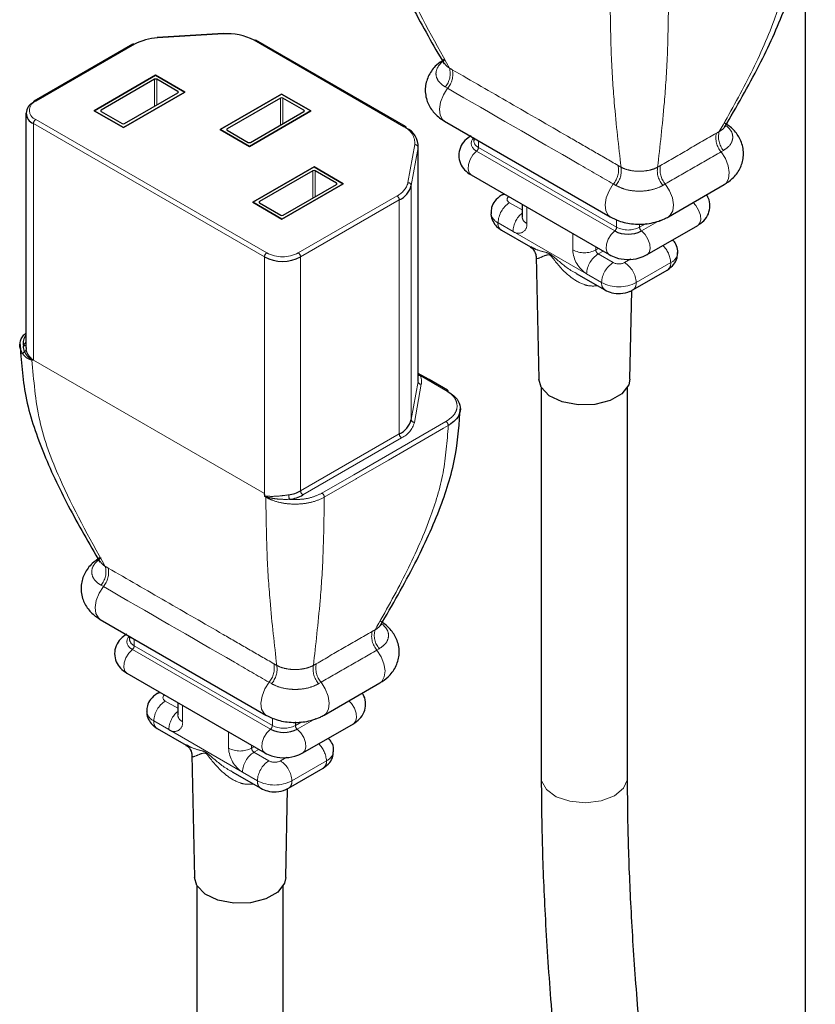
# Model space of a CAD drawing. Header units: millimetres. Extents: x 75 to 4122, y 120 to 5820.
# Tile 38 of 49: x 3502 to 3550, y 3126 to 3186. Entities that reach past the tile are written whole.
import ezdxf

# ---------------------------------------------------------------- set-up
doc = ezdxf.new("R2010")
doc.units = ezdxf.units.MM
doc.header["$LTSCALE"] = 20
doc.linetypes.add('PHANTOM', pattern=[12.7, 6.35, -1.27, 1.27, -1.27, 1.27, -1.27])

msp = doc.modelspace()

# ---------------------------------------------------------------- linework, layer by layer
at = {"color": 7, "linetype": 'Continuous', "lineweight": 25}
for p, q in [((3549.861, 3267.472), (3549.861, 3080.471)), ((3514.1, 3185.387), (3510.053, 3185.144)), ((3525.307, 3179.662), (3516.108, 3184.972)), ((3508.553, 3184.729), (3502.489, 3181.229)), ((3506.183, 3180.637), (3509.955, 3182.814)), ((3509.955, 3182.814), (3506.183, 3180.637)), ((3509.884, 3182.568), (3506.61, 3180.678)), ((3509.955, 3182.814), (3511.751, 3181.777)), ((3511.751, 3181.777), (3509.955, 3182.814)), ((3511.324, 3181.818), (3510.026, 3182.568)), ((3511.751, 3181.777), (3507.979, 3179.6)), ((3507.979, 3179.6), (3511.751, 3181.777)), ((3508.05, 3179.847), (3511.324, 3181.737)), ((3513.924, 3179.486), (3517.696, 3181.663)), ((3517.696, 3181.663), (3513.924, 3179.486)), ((3517.625, 3181.417), (3514.351, 3179.527)), ((3517.696, 3181.663), (3519.492, 3180.627)), ((3519.492, 3180.627), (3517.696, 3181.663)), ((3519.065, 3180.667), (3517.767, 3181.417)), ((3507.979, 3179.6), (3506.183, 3180.637)), ((3506.183, 3180.637), (3507.979, 3179.6)), ((3506.61, 3180.596), (3507.908, 3179.847)), ((3519.492, 3180.627), (3515.72, 3178.449)), ((3515.72, 3178.449), (3519.492, 3180.627)), ((3515.791, 3178.696), (3519.065, 3180.586)), ((3501.986, 3180.494), (3501.986, 3166.092)), ((3527.702, 3180.001), (3537.885, 3174.122)), ((3515.72, 3178.449), (3513.924, 3179.486)), ((3513.924, 3179.486), (3515.72, 3178.449)), ((3514.351, 3179.445), (3515.649, 3178.696)), ((3529.497, 3178.964), (3529.497, 3178.792)), ((3526.092, 3164.163), (3526.092, 3178.534)), ((3515.918, 3175.017), (3519.689, 3177.195)), ((3519.689, 3177.195), (3515.918, 3175.017)), ((3519.619, 3176.948), (3516.345, 3175.058)), ((3519.689, 3177.195), (3521.485, 3176.158)), ((3521.485, 3176.158), (3519.689, 3177.195)), ((3521.058, 3176.199), (3519.76, 3176.948)), ((3529.333, 3176.697), (3537.819, 3171.799)), ((3521.485, 3176.158), (3517.714, 3173.98)), ((3517.714, 3173.98), (3521.485, 3176.158)), ((3517.784, 3174.227), (3521.058, 3176.117)), ((3541.46, 3174.122), (3544.889, 3176.102)), ((3531.351, 3175.532), (3531.2, 3175.444)), ((3517.714, 3173.98), (3515.918, 3175.017)), ((3515.918, 3175.017), (3517.714, 3173.98)), ((3516.345, 3174.976), (3517.643, 3174.227)), ((3532.467, 3174.888), (3532.467, 3174.13)), ((3532.467, 3174.13), (3532.468, 3174.131)), ((3531.2, 3173.304), (3532.98, 3172.276)), ((3540.147, 3171.799), (3543.258, 3173.595)), ((3533.335, 3171.679), (3533.496, 3164.148)), ((3539.271, 3169.63), (3541.392, 3170.855)), ((3535.802, 3170.647), (3537.564, 3169.63)), ((3539.096, 3164.148), (3539.212, 3169.601)), ((3502.004, 3166.091), (3501.996, 3165.974)), ((3533.646, 3163.646), (3533.646, 3139.671)), ((3538.946, 3139.671), (3538.946, 3163.646)), ((3506.552, 3149.401), (3516.734, 3143.523)), ((3508.347, 3148.365), (3508.347, 3148.192)), ((3508.183, 3146.098), (3516.668, 3141.199)), ((3520.31, 3143.523), (3523.739, 3145.503)), ((3510.201, 3144.933), (3510.049, 3144.845)), ((3511.317, 3144.289), (3511.317, 3143.53)), ((3511.317, 3143.53), (3511.318, 3143.532)), ((3510.049, 3142.705), (3511.83, 3141.677)), ((3518.996, 3141.199), (3522.108, 3142.995)), ((3512.185, 3141.08), (3512.346, 3133.548)), ((3514.651, 3140.048), (3516.413, 3139.031)), ((3518.12, 3139.031), (3520.242, 3140.256)), ((3517.945, 3133.548), (3518.062, 3139.002)), ((3512.495, 3133.046), (3512.495, 3109.072)), ((3517.795, 3109.072), (3517.795, 3133.046))]:
    msp.add_line(p, q, dxfattribs=at)
at = {"color": 250, "linetype": 'PHANTOM', "lineweight": 18}
for p, q in [((3514.112, 3185.351), (3510.065, 3185.108)), ((3525.207, 3179.652), (3516.008, 3184.963)), ((3508.653, 3184.72), (3502.589, 3181.219)), ((3509.884, 3180.905), (3509.884, 3182.568)), ((3510.026, 3182.568), (3510.026, 3180.987)), ((3511.324, 3181.737), (3511.324, 3181.818)), ((3527.892, 3182.017), (3527.749, 3182.1)), ((3517.625, 3179.755), (3517.625, 3181.417)), ((3517.767, 3181.417), (3517.767, 3179.836)), ((3506.61, 3180.678), (3506.61, 3180.596)), ((3519.065, 3180.586), (3519.065, 3180.667)), ((3502.589, 3180.096), (3516.778, 3171.905)), ((3516.636, 3171.66), (3502.447, 3179.851)), ((3502.447, 3165.317), (3502.447, 3179.851)), ((3514.351, 3179.527), (3514.351, 3179.445)), ((3529.79, 3178.795), (3529.79, 3178.383)), ((3525.459, 3176.222), (3525.88, 3178.557)), ((3526.079, 3178.382), (3525.658, 3176.046)), ((3526.079, 3164.011), (3526.079, 3178.382)), ((3538.16, 3173.257), (3529.674, 3178.156)), ((3529.79, 3178.383), (3538.276, 3173.485)), ((3544.842, 3178.201), (3544.699, 3178.119)), ((3519.619, 3175.286), (3519.619, 3176.948)), ((3519.76, 3176.948), (3519.76, 3175.367)), ((3521.058, 3176.117), (3521.058, 3176.199)), ((3525.658, 3161.675), (3525.658, 3176.046)), ((3538.223, 3176.054), (3538.075, 3176.139)), ((3541.27, 3176.139), (3541.122, 3176.054)), ((3518.722, 3171.905), (3524.786, 3175.406)), ((3524.927, 3175.161), (3518.863, 3171.66)), ((3524.927, 3160.79), (3524.927, 3175.161)), ((3516.345, 3175.058), (3516.345, 3174.976)), ((3531.7, 3174.987), (3532.467, 3174.543)), ((3532.76, 3174.719), (3532.76, 3173.721)), ((3538.276, 3173.485), (3538.276, 3173.944)), ((3540.955, 3173.92), (3539.806, 3173.257)), ((3531.912, 3173.231), (3530.992, 3173.762)), ((3539.69, 3173.485), (3540.085, 3173.713)), ((3539.69, 3173.701), (3539.69, 3173.485)), ((3531.912, 3173.231), (3536.437, 3170.619)), ((3535.589, 3172.088), (3535.589, 3173.086)), ((3537.003, 3172.27), (3537.003, 3172.088)), ((3537.003, 3172.088), (3537.16, 3172.179)), ((3516.636, 3157.126), (3516.636, 3171.66)), ((3518.863, 3157.289), (3518.863, 3171.66)), ((3537.443, 3172.016), (3537.144, 3171.844)), ((3537.144, 3171.844), (3538.064, 3171.313)), ((3538.771, 3171.313), (3539.157, 3171.536)), ((3539.478, 3170.088), (3541.599, 3171.313)), ((3536.437, 3170.619), (3537.356, 3170.088)), ((3537.043, 3169.879), (3537.044, 3169.93)), ((3537.113, 3169.89), (3537.043, 3169.879)), ((3516.636, 3157.126), (3502.447, 3165.317)), ((3526.092, 3164.473), (3526.215, 3164.372)), ((3527.791, 3163.462), (3526.215, 3164.372)), ((3525.658, 3161.675), (3526.079, 3164.011)), ((3526.278, 3163.836), (3525.857, 3161.5)), ((3518.863, 3157.289), (3524.927, 3160.79)), ((3525.069, 3160.545), (3519.005, 3157.044)), ((3516.726, 3156.91), (3516.674, 3156.94)), ((3506.742, 3151.418), (3506.599, 3151.5)), ((3508.64, 3148.196), (3508.64, 3147.784)), ((3517.009, 3142.658), (3508.524, 3147.556)), ((3508.64, 3147.784), (3517.125, 3142.886)), ((3523.691, 3147.602), (3523.549, 3147.52)), ((3517.072, 3145.454), (3516.924, 3145.54)), ((3520.12, 3145.54), (3519.972, 3145.455)), ((3510.549, 3144.387), (3511.317, 3143.944)), ((3511.61, 3144.119), (3511.61, 3143.122)), ((3510.761, 3142.632), (3509.842, 3143.163)), ((3517.125, 3142.886), (3517.125, 3143.344)), ((3518.54, 3142.886), (3518.935, 3143.114)), ((3518.54, 3143.102), (3518.54, 3142.886)), ((3519.804, 3143.321), (3518.656, 3142.658)), ((3510.761, 3142.632), (3515.287, 3140.02)), ((3514.438, 3141.489), (3514.438, 3142.487)), ((3515.853, 3141.67), (3515.853, 3141.489)), ((3515.853, 3141.489), (3516.009, 3141.58)), ((3516.292, 3141.416), (3515.994, 3141.244)), ((3515.994, 3141.244), (3516.913, 3140.714)), ((3517.62, 3140.714), (3518.007, 3140.937)), ((3518.327, 3139.489), (3520.449, 3140.713)), ((3515.287, 3140.02), (3516.206, 3139.489)), ((3515.893, 3139.28), (3515.894, 3139.331)), ((3515.963, 3139.291), (3515.893, 3139.28))]:
    msp.add_line(p, q, dxfattribs=at)
at = {"color": 250, "linetype": 'PHANTOM', "lineweight": 18, "flags": 128}
for points in [[(3514.1, 3185.387), (3514.1, 3185.387), (3514.104, 3185.383), (3514.108, 3185.37), (3514.112, 3185.351)], [(3510.053, 3185.144), (3510.054, 3185.144), (3510.057, 3185.14), (3510.061, 3185.127), (3510.065, 3185.108)], [(3527.618, 3183.627), (3527.873, 3183.348), (3528.006, 3183.255), (3528.006, 3183.255), (3528.006, 3183.255)], [(3527.892, 3182.017), (3527.633, 3181.606), (3527.461, 3181.162), (3527.392, 3180.733), (3527.435, 3180.364), (3527.586, 3180.093), (3527.702, 3180.001)], [(3529.674, 3178.156), (3529.53, 3178.258), (3529.422, 3178.374), (3529.356, 3178.5), (3529.333, 3178.631), (3529.356, 3178.762), (3529.422, 3178.888), (3529.497, 3178.975)], [(3529.674, 3178.156), (3529.452, 3177.929), (3529.276, 3177.643), (3529.169, 3177.336), (3529.147, 3177.05), (3529.211, 3176.823), (3529.333, 3176.697)], [(3544.699, 3178.119), (3544.958, 3177.707), (3545.131, 3177.264), (3545.199, 3176.835), (3545.156, 3176.465), (3545.006, 3176.195), (3544.889, 3176.102)], [(3538.075, 3176.139), (3537.816, 3175.728), (3537.643, 3175.284), (3537.574, 3174.855), (3537.618, 3174.486), (3537.768, 3174.215), (3537.885, 3174.122)], [(3541.27, 3176.139), (3541.529, 3175.728), (3541.702, 3175.284), (3541.77, 3174.855), (3541.727, 3174.486), (3541.577, 3174.215), (3541.46, 3174.122)], [(3531.649, 3175.36), (3531.637, 3175.351), (3531.591, 3175.301), (3531.563, 3175.247), (3531.553, 3175.191), (3531.563, 3175.134), (3531.591, 3175.08), (3531.637, 3175.03), (3531.7, 3174.987)], [(3542.98, 3175), (3543.139, 3174.827), (3543.316, 3174.541), (3543.422, 3174.234), (3543.445, 3173.947), (3543.38, 3173.72), (3543.258, 3173.595)], [(3538.16, 3173.257), (3537.938, 3173.031), (3537.761, 3172.745), (3537.655, 3172.438), (3537.632, 3172.151), (3537.697, 3171.924), (3537.819, 3171.798)], [(3539.806, 3173.257), (3540.028, 3173.031), (3540.204, 3172.745), (3540.311, 3172.438), (3540.334, 3172.151), (3540.269, 3171.924), (3540.147, 3171.798)], [(3520.176, 3157.156), (3522.13, 3158.284), (3524.084, 3159.412), (3527.791, 3161.552)], [(3527.932, 3161.306), (3527.65, 3161.143), (3526.518, 3160.489), (3524.255, 3159.183), (3522.287, 3158.047), (3522.272, 3158.038), (3520.318, 3156.91)], [(3506.468, 3153.028), (3506.722, 3152.749), (3506.856, 3152.656), (3506.856, 3152.656), (3506.856, 3152.656)], [(3506.742, 3151.418), (3506.483, 3151.007), (3506.31, 3150.563), (3506.242, 3150.134), (3506.285, 3149.765), (3506.435, 3149.494), (3506.552, 3149.401)], [(3508.524, 3147.556), (3508.379, 3147.658), (3508.272, 3147.774), (3508.205, 3147.901), (3508.183, 3148.032), (3508.205, 3148.163), (3508.272, 3148.289), (3508.347, 3148.376)], [(3508.524, 3147.556), (3508.302, 3147.33), (3508.126, 3147.044), (3508.019, 3146.737), (3507.996, 3146.45), (3508.061, 3146.223), (3508.183, 3146.098)], [(3523.549, 3147.52), (3523.808, 3147.108), (3523.981, 3146.665), (3524.049, 3146.236), (3524.006, 3145.866), (3523.856, 3145.595), (3523.739, 3145.503)], [(3516.924, 3145.54), (3516.665, 3145.128), (3516.493, 3144.685), (3516.424, 3144.256), (3516.467, 3143.886), (3516.618, 3143.616), (3516.735, 3143.523)], [(3520.12, 3145.54), (3520.379, 3145.129), (3520.551, 3144.685), (3520.62, 3144.256), (3520.577, 3143.887), (3520.426, 3143.616), (3520.31, 3143.523)], [(3510.498, 3144.761), (3510.487, 3144.752), (3510.441, 3144.702), (3510.412, 3144.648), (3510.403, 3144.592), (3510.412, 3144.535), (3510.441, 3144.481), (3510.487, 3144.431), (3510.549, 3144.387)], [(3521.83, 3144.401), (3521.989, 3144.228), (3522.165, 3143.942), (3522.272, 3143.634), (3522.294, 3143.348), (3522.23, 3143.121), (3522.108, 3142.995)], [(3517.009, 3142.658), (3516.787, 3142.432), (3516.611, 3142.145), (3516.504, 3141.838), (3516.482, 3141.552), (3516.546, 3141.325), (3516.669, 3141.199)], [(3518.656, 3142.658), (3518.878, 3142.432), (3519.054, 3142.145), (3519.161, 3141.838), (3519.183, 3141.552), (3519.119, 3141.325), (3518.996, 3141.199)], [(3533.646, 3139.66), (3533.665, 3139.485), (3533.96, 3138.949)], [(3533.96, 3138.949), (3534.569, 3138.511), (3535.412, 3138.229), (3536.374, 3138.142), (3537.326, 3138.262), (3538.138, 3138.572), (3538.702, 3139.03), (3538.941, 3139.575), (3538.946, 3139.684)]]:
    msp.add_lwpolyline(points, dxfattribs=at)
at = {"color": 7, "linetype": 'Continuous', "lineweight": 25, "flags": 128}
for points in [[(3527.891, 3163.472), (3526.753, 3164.129), (3526.092, 3164.511)], [(3539.096, 3164.148), (3539.021, 3163.798), (3538.606, 3163.254), (3537.878, 3162.834), (3536.937, 3162.594), (3535.909, 3162.567), (3534.933, 3162.756), (3534.142, 3163.135), (3533.641, 3163.654), (3533.496, 3164.148)], [(3517.945, 3133.548), (3517.871, 3133.198), (3517.455, 3132.655), (3516.728, 3132.235), (3515.786, 3131.995), (3514.759, 3131.968), (3513.783, 3132.156), (3512.991, 3132.536), (3512.491, 3133.055), (3512.346, 3133.548)]]:
    msp.add_lwpolyline(points, dxfattribs=at)
at = {"color": 7, "linetype": 'Continuous', "lineweight": 25}
for centre, radius, start, end in [((3510.201, 3181.853), 3.258, 92.3809, 118.3693), ((3514.39, 3181.885), 3.477, 62.26254, 94.59238), ((3509.955, 3182.431), 0.154, 62.60967, 117.39033), ((3511.308, 3181.777), 0.0437, 290.78342, 69.21658), ((3502.691, 3180.494), 0.688, 110.78342, 249.21658), ((3502.542, 3181.149), 0.0959, 124.05635, 187.25583), ((3517.696, 3181.28), 0.154, 62.60967, 117.39033), ((3506.626, 3180.637), 0.0437, 110.78342, 249.21658), ((3519.049, 3180.627), 0.0437, 290.78342, 69.21658), ((3507.979, 3179.983), 0.154, 242.60967, 297.39033), ((3514.367, 3179.486), 0.0437, 110.78342, 249.21658), ((3525.25, 3179.582), 0.0986, 353.70115, 54.98667), ((3524.882, 3178.466), 1.199, 356.0056, 67.13139), ((3515.72, 3178.832), 0.154, 242.60967, 297.39033), ((3519.689, 3176.812), 0.154, 62.60967, 117.39033), ((3521.043, 3176.158), 0.0437, 290.78342, 69.21658), ((3524.329, 3176.399), 1.375, 295.80694, 345.14002), ((3516.36, 3175.017), 0.0437, 110.78342, 249.21658), ((3517.714, 3174.363), 0.154, 242.60967, 297.39033), ((3538.983, 3174.846), 1.789, 242.60967, 297.39033), ((3517.75, 3173.81), 2.421, 242.60967, 297.39033), ((3525.239, 3164.163), 0.854, 349.74529, 359.98436), ((3527.837, 3163.392), 0.0965, 352.27433, 55.83316), ((3524.329, 3162.028), 1.375, 295.80694, 345.14002), ((3517.867, 3159.099), 2.065, 277.3997, 298.83692), ((3517.882, 3159.084), 2.328, 277.3997, 298.83692), ((3517.832, 3144.247), 1.789, 242.60967, 297.39033)]:
    msp.add_arc(centre, radius, start, end, dxfattribs=at)
at = {"color": 250, "linetype": 'PHANTOM', "lineweight": 18}
for centre, radius, start, end in [((3516.067, 3184.881), 0.101, 65.69288, 125.61758), ((3508.594, 3184.638), 0.101, 54.38242, 114.30712), ((3526.783, 3182.921), 1.268, 319.66134, 15.30762), ((3526.912, 3182.875), 1.303, 318.80989, 12.42999), ((3502.802, 3180.658), 0.6, 110.78342, 249.21658), ((3502.53, 3181.137), 0.101, 54.38242, 114.30712), ((3502.754, 3179.837), 0.307, 122.60548, 177.39452), ((3525.266, 3179.571), 0.101, 65.69288, 125.61758), ((3524.778, 3178.634), 1.105, 356.0056, 67.13139), ((3545.809, 3179.022), 1.269, 164.69418, 220.30485), ((3529.998, 3178.841), 0.503, 185.6948, 245.62534), ((3545.681, 3178.977), 1.304, 167.57161, 221.14808), ((3525.883, 3178.36), 0.197, 6.40686, 90.83254), ((3529.478, 3178.399), 0.313, 308.89417, 357.08846), ((3537.096, 3176.997), 1.301, 318.73563, 12.40377), ((3537.224, 3176.95), 1.342, 318.0635, 9.38209), ((3542.12, 3176.951), 1.341, 170.62971, 221.97044), ((3542.247, 3176.998), 1.301, 167.62676, 221.30416), ((3524.235, 3176.546), 1.267, 295.80694, 345.14002), ((3525.462, 3176.024), 0.197, 6.40686, 90.83254), ((3524.62, 3175.147), 0.307, 2.60548, 57.39452), ((3531.381, 3175.125), 0.367, 82.9698, 119.55434), ((3532.528, 3173.692), 1.537, 122.60548, 177.39452), ((3531.305, 3174.45), 0.756, 185.97936, 245.6005), ((3533.478, 3173.15), 1.569, 130.12266, 177.0377), ((3532.968, 3174.179), 0.503, 185.6948, 245.62534), ((3531.468, 3173.701), 0.48, 172.74417, 235.94365), ((3532.243, 3173.637), 0.524, 230.79671, 9.21404), ((3537.963, 3173.501), 0.313, 308.89417, 357.08846), ((3538.983, 3174.85), 1.537, 242.60967, 297.39033), ((3540.002, 3173.501), 0.313, 182.91154, 231.10583), ((3537.431, 3172.172), 1.844, 182.60548, 237.39452), ((3536.296, 3173.453), 1.537, 242.60967, 297.39033), ((3537.31, 3172.102), 0.307, 182.60548, 237.39452), ((3540.026, 3171.229), 1.576, 3.06384, 45.94775), ((3516.943, 3171.646), 0.307, 122.60548, 177.39452), ((3517.75, 3173.782), 2.113, 242.60967, 297.39033), ((3518.556, 3171.646), 0.307, 2.60548, 57.39452), ((3537.972, 3170.549), 1.537, 122.60548, 177.39452), ((3541.287, 3172.001), 0.755, 294.39215, 354.10473), ((3538.892, 3170.018), 1.537, 122.60548, 177.39452), ((3538.417, 3171.995), 0.769, 242.60967, 297.39033), ((3537.943, 3170.018), 1.537, 2.60548, 57.39452), ((3541.109, 3171.259), 0.493, 305.01333, 6.29885), ((3537.857, 3170.039), 0.503, 174.37962, 234.30196), ((3538.417, 3172.135), 2.306, 242.60967, 297.39033), ((3538.973, 3170.04), 0.507, 307.03356, 5.503), ((3502.605, 3165.866), 0.839, 137.53146, 155.84462), ((3501.873, 3166.393), 0.186, 259.61964, 307.33106), ((3502.017, 3165.673), 0.212, 125.5945, 177.14513), ((3501.838, 3165.994), 0.159, 290.59494, 352.7569), ((3502.173, 3165.411), 0.185, 345.15256, 353.56003), ((3502.586, 3165.391), 0.236, 186.70646, 195.15476), ((3526.183, 3164.567), 0.198, 242.56533, 279.29777), ((3525.351, 3164), 0.941, 349.95733, 23.30709), ((3526.275, 3164.033), 0.197, 186.40686, 270.83254), ((3527.85, 3163.381), 0.101, 65.67476, 125.64406), ((3524.423, 3161.88), 1.483, 295.80694, 345.14002), ((3525.854, 3161.697), 0.197, 186.40686, 270.83254), ((3527.626, 3161.293), 0.307, 2.32952, 57.41602), ((3525.234, 3160.804), 0.307, 182.60548, 237.39452), ((3518.942, 3157.052), 0.809, 180.08307, 199.97481), ((3519.17, 3157.303), 0.307, 182.60548, 237.39452), ((3520.011, 3156.898), 0.307, 2.32961, 57.41675), ((3505.633, 3152.321), 1.268, 319.66134, 15.30762), ((3505.762, 3152.276), 1.303, 318.80989, 12.42999), ((3524.531, 3148.377), 1.304, 167.57161, 221.14808), ((3524.659, 3148.422), 1.269, 164.69418, 220.30485), ((3508.848, 3148.242), 0.503, 185.6948, 245.62534), ((3508.328, 3147.8), 0.313, 308.89417, 357.08846), ((3515.946, 3146.398), 1.301, 318.73563, 12.40377), ((3521.097, 3146.399), 1.301, 167.62676, 221.30416), ((3516.074, 3146.351), 1.342, 318.0635, 9.38209), ((3520.969, 3146.352), 1.341, 170.62971, 221.97044), ((3510.23, 3144.526), 0.367, 82.9698, 119.55434), ((3511.377, 3143.093), 1.537, 122.60548, 177.39452), ((3510.154, 3143.851), 0.756, 185.97936, 245.6005), ((3512.328, 3142.551), 1.569, 130.12266, 177.0377), ((3510.318, 3143.102), 0.48, 172.74417, 235.94365), ((3511.093, 3143.038), 0.524, 230.79671, 9.21404), ((3511.817, 3143.58), 0.503, 185.6948, 245.62534), ((3516.813, 3142.902), 0.313, 308.89417, 357.08846), ((3517.832, 3144.25), 1.537, 242.60967, 297.39033), ((3518.852, 3142.902), 0.313, 182.91154, 231.10583), ((3516.281, 3141.573), 1.844, 182.60548, 237.39452), ((3515.145, 3142.854), 1.537, 242.60967, 297.39033), ((3516.822, 3139.95), 1.537, 122.60548, 177.39452), ((3516.16, 3141.503), 0.307, 182.60548, 237.39452), ((3518.875, 3140.629), 1.576, 3.06384, 45.94775), ((3520.137, 3141.401), 0.755, 294.39215, 354.10473), ((3517.741, 3139.419), 1.537, 122.60548, 177.39452), ((3517.267, 3141.396), 0.769, 242.60967, 297.39033), ((3516.792, 3139.419), 1.537, 2.60548, 57.39452), ((3519.959, 3140.659), 0.493, 305.01333, 6.29885), ((3516.707, 3139.44), 0.503, 174.37962, 234.30196), ((3517.267, 3141.536), 2.306, 242.60967, 297.39033), ((3517.823, 3139.44), 0.507, 307.03356, 5.503)]:
    msp.add_arc(centre, radius, start, end, dxfattribs=at)
at = {"color": 7, "linetype": 'Continuous', "lineweight": 25}
for points, knots in [([(3522.764, 3197.005), (3522.84, 3195.896), (3522.998, 3193.615), (3524.131, 3190.256), (3525.733, 3186.879), (3527.014, 3184.665), (3527.674, 3183.524)], [0, 0, 0, 0, 0.228204, 0.469092, 0.72644, 1, 1, 1, 1]), ([(3544.914, 3179.62), (3545.643, 3180.879), (3547.012, 3183.247), (3548.619, 3186.749), (3549.625, 3189.97), (3549.763, 3192.051), (3549.827, 3193.017)], [0, 0, 0, 0, 0.302699, 0.568994, 0.800023, 1, 1, 1, 1]), ([(3527.702, 3183.797), (3527.53, 3183.683), (3527.145, 3183.427), (3526.711, 3182.849), (3526.477, 3182.088), (3526.561, 3181.299), (3526.925, 3180.624), (3527.342, 3180.223), (3527.624, 3180.049), (3527.702, 3180.001)], [0, 0, 0, 0, 0.131797, 0.295821, 0.456391, 0.63152, 0.788044, 0.941334, 1, 1, 1, 1]), ([(3544.889, 3176.102), (3545.061, 3176.216), (3545.447, 3176.472), (3545.881, 3177.051), (3546.115, 3177.811), (3546.031, 3178.6), (3545.667, 3179.276), (3545.249, 3179.677), (3544.967, 3179.851), (3544.889, 3179.899)], [0, 0, 0, 0, 0.131797, 0.295821, 0.456391, 0.63152, 0.788044, 0.941334, 1, 1, 1, 1]), ([(3544.977, 3179.664), (3544.979, 3179.69), (3544.981, 3179.728), (3544.976, 3179.723), (3544.974, 3179.721)], [0, 0, 0, 0, 0.6868459, 1, 1, 1, 1]), ([(3529.333, 3179.096), (3529.202, 3179.007), (3528.927, 3178.819), (3528.653, 3178.397), (3528.549, 3177.891), (3528.653, 3177.402), (3528.924, 3176.979), (3529.193, 3176.794), (3529.333, 3176.697)], [0, 0, 0, 0, 0.160386, 0.335268, 0.499593, 0.671339, 0.828456, 1, 1, 1, 1]), ([(3531.2, 3175.444), (3531.052, 3175.336), (3530.788, 3175.141), (3530.578, 3174.736), (3530.571, 3174.48), (3530.568, 3174.37)], [0, 0, 0, 0, 0.418054, 0.750239, 1, 1, 1, 1]), ([(3543.258, 3173.595), (3543.39, 3173.684), (3543.664, 3173.872), (3543.94, 3174.295), (3544.038, 3174.797), (3543.972, 3175.215), (3543.832, 3175.411), (3543.791, 3175.468)], [0, 0, 0, 0, 0.215825, 0.451156, 0.672282, 0.903393, 1, 1, 1, 1]), ([(3530.568, 3174.37), (3530.563, 3174.336), (3530.541, 3174.158), (3530.657, 3173.853), (3530.882, 3173.519), (3531.095, 3173.375), (3531.2, 3173.304)], [0, 0, 0, 0, 0.078295, 0.410633, 0.712, 1, 1, 1, 1]), ([(3537.885, 3174.122), (3538.055, 3174.037), (3538.493, 3173.817), (3539.315, 3173.653), (3540.301, 3173.681), (3541.022, 3173.886), (3541.383, 3174.081), (3541.46, 3174.122)], [0, 0, 0, 0, 0.158341, 0.404813, 0.659004, 0.927009, 1, 1, 1, 1]), ([(3542.023, 3171.924), (3542.028, 3171.96), (3542.051, 3172.139), (3541.95, 3172.43), (3541.794, 3172.627), (3541.728, 3172.711)], [0, 0, 0, 0, 0.124047, 0.625127, 1, 1, 1, 1]), ([(3532.963, 3172.266), (3533.013, 3172.24), (3533.16, 3172.165), (3533.324, 3171.857), (3533.326, 3171.722), (3533.327, 3171.68)], [0, 0, 0, 0, 0.266677, 0.773228, 1, 1, 1, 1]), ([(3537.819, 3171.799), (3537.951, 3171.734), (3538.287, 3171.57), (3538.93, 3171.478), (3539.613, 3171.546), (3539.987, 3171.723), (3540.147, 3171.799)], [0, 0, 0, 0, 0.187283, 0.475947, 0.775291, 1, 1, 1, 1]), ([(3541.392, 3170.855), (3541.539, 3170.964), (3541.803, 3171.158), (3542.013, 3171.562), (3542.02, 3171.816), (3542.023, 3171.924)], [0, 0, 0, 0, 0.419718, 0.753226, 1, 1, 1, 1]), ([(3537.564, 3169.63), (3537.699, 3169.567), (3537.995, 3169.429), (3538.541, 3169.389), (3538.986, 3169.48), (3539.216, 3169.602), (3539.271, 3169.63)], [0, 0, 0, 0, 0.254127, 0.554219, 0.894401, 1, 1, 1, 1]), ([(3501.806, 3165.683), (3501.761, 3165.756), (3501.62, 3165.983), (3501.59, 3166.394), (3501.738, 3166.771), (3501.942, 3166.946), (3501.986, 3166.984)], [0, 0, 0, 0, 0.170468, 0.533823, 0.8986, 1, 1, 1, 1]), ([(3501.986, 3166.873), (3501.919, 3166.765), (3501.785, 3166.55), (3501.821, 3166.323), (3501.839, 3166.209)], [0, 0, 0, 0, 0.502516, 1, 1, 1, 1]), ([(3501.614, 3166.406), (3501.69, 3165.296), (3501.847, 3163.016), (3502.981, 3159.657), (3504.582, 3156.28), (3505.864, 3154.066), (3506.524, 3152.925)], [0, 0, 0, 0, 0.228204, 0.469092, 0.72644, 1, 1, 1, 1]), ([(3501.894, 3165.845), (3501.863, 3165.955), (3501.829, 3166.081), (3501.838, 3166.196), (3501.839, 3166.209)], [0, 0, 0, 0, 0.880473, 1, 1, 1, 1]), ([(3527.932, 3163.379), (3527.932, 3163.379), (3528.061, 3163.305), (3528.356, 3163.094), (3528.655, 3162.687), (3528.711, 3162.187), (3528.497, 3161.746), (3528.186, 3161.464), (3527.991, 3161.339), (3527.932, 3161.306), (3527.932, 3161.306)], [0, 0, 0, 0, 0.000015, 0.137361, 0.3518, 0.566014, 0.781066, 0.9379, 0.999985, 1, 1, 1, 1]), ([(3523.764, 3149.02), (3524.492, 3150.28), (3525.862, 3152.647), (3527.469, 3156.15), (3528.475, 3159.37), (3528.613, 3161.452), (3528.677, 3162.418)], [0, 0, 0, 0, 0.302699, 0.568994, 0.800023, 1, 1, 1, 1]), ([(3516.67, 3156.948), (3516.661, 3156.998), (3516.649, 3157.057), (3516.638, 3157.116), (3516.636, 3157.126)], [0, 0, 0, 0, 0.838321, 1, 1, 1, 1]), ([(3516.674, 3156.94), (3516.673, 3156.941), (3516.672, 3156.942), (3516.671, 3156.945), (3516.671, 3156.947), (3516.67, 3156.948)], [0, 0, 0, 0, 0.335463, 0.49291, 1, 1, 1, 1]), ([(3506.552, 3153.198), (3506.38, 3153.084), (3505.995, 3152.828), (3505.56, 3152.25), (3505.327, 3151.489), (3505.411, 3150.7), (3505.774, 3150.025), (3506.192, 3149.623), (3506.474, 3149.449), (3506.552, 3149.401)], [0, 0, 0, 0, 0.131797, 0.295821, 0.456391, 0.63152, 0.788044, 0.941334, 1, 1, 1, 1]), ([(3523.739, 3145.503), (3523.911, 3145.617), (3524.296, 3145.873), (3524.731, 3146.451), (3524.964, 3147.212), (3524.88, 3148.001), (3524.517, 3148.676), (3524.099, 3149.077), (3523.817, 3149.251), (3523.739, 3149.3)], [0, 0, 0, 0, 0.131797, 0.295821, 0.456391, 0.63152, 0.788044, 0.941334, 1, 1, 1, 1]), ([(3523.827, 3149.065), (3523.828, 3149.091), (3523.83, 3149.129), (3523.826, 3149.124), (3523.824, 3149.122)], [0, 0, 0, 0, 0.686846, 1, 1, 1, 1]), ([(3508.183, 3148.497), (3508.052, 3148.407), (3507.776, 3148.22), (3507.502, 3147.797), (3507.398, 3147.291), (3507.503, 3146.802), (3507.774, 3146.38), (3508.043, 3146.194), (3508.183, 3146.098)], [0, 0, 0, 0, 0.160386, 0.335268, 0.499593, 0.671339, 0.828456, 1, 1, 1, 1]), ([(3522.108, 3142.995), (3522.239, 3143.085), (3522.514, 3143.272), (3522.79, 3143.696), (3522.887, 3144.198), (3522.822, 3144.616), (3522.682, 3144.811), (3522.641, 3144.869)], [0, 0, 0, 0, 0.215825, 0.451156, 0.672282, 0.903393, 1, 1, 1, 1]), ([(3510.049, 3144.845), (3509.902, 3144.737), (3509.638, 3144.542), (3509.428, 3144.137), (3509.42, 3143.881), (3509.417, 3143.771)], [0, 0, 0, 0, 0.418054, 0.750239, 1, 1, 1, 1]), ([(3509.417, 3143.771), (3509.413, 3143.737), (3509.39, 3143.559), (3509.507, 3143.254), (3509.732, 3142.92), (3509.945, 3142.775), (3510.049, 3142.705)], [0, 0, 0, 0, 0.078295, 0.410633, 0.712, 1, 1, 1, 1]), ([(3516.734, 3143.523), (3516.905, 3143.437), (3517.342, 3143.218), (3518.165, 3143.054), (3519.15, 3143.082), (3519.872, 3143.287), (3520.233, 3143.481), (3520.31, 3143.523)], [0, 0, 0, 0, 0.158341, 0.404813, 0.659004, 0.927009, 1, 1, 1, 1]), ([(3520.873, 3141.325), (3520.878, 3141.36), (3520.9, 3141.54), (3520.8, 3141.831), (3520.644, 3142.028), (3520.577, 3142.112)], [0, 0, 0, 0, 0.1240471, 0.6251273, 1, 1, 1, 1]), ([(3511.813, 3141.666), (3511.863, 3141.64), (3512.009, 3141.565), (3512.174, 3141.257), (3512.176, 3141.122), (3512.177, 3141.08)], [0, 0, 0, 0, 0.266677, 0.773228, 1, 1, 1, 1]), ([(3520.242, 3140.256), (3520.389, 3140.364), (3520.653, 3140.559), (3520.862, 3140.962), (3520.87, 3141.217), (3520.873, 3141.325)], [0, 0, 0, 0, 0.4197184, 0.753226, 1, 1, 1, 1]), ([(3516.668, 3141.199), (3516.801, 3141.135), (3517.136, 3140.97), (3517.779, 3140.878), (3518.463, 3140.947), (3518.836, 3141.123), (3518.996, 3141.199)], [0, 0, 0, 0, 0.187283, 0.475947, 0.775291, 1, 1, 1, 1]), ([(3533.646, 3139.66), (3533.658, 3138.401), (3533.683, 3135.63), (3533.874, 3131.109), (3534.207, 3125.972), (3534.721, 3120.399), (3535.489, 3114.063), (3536.587, 3107.103), (3538.112, 3099.663), (3540.019, 3092.401), (3542.493, 3084.718), (3545.583, 3076.713), (3549.311, 3068.508), (3553.259, 3060.878), (3557.33, 3053.804), (3561.444, 3047.263), (3566.415, 3039.928), (3572.332, 3031.912), (3579.325, 3023.236), (3586.525, 3014.961), (3593.968, 3006.971), (3601.604, 2999.261), (3609.386, 2991.828), (3616.527, 2985.342), (3622.798, 2979.866), (3627.968, 2975.484), (3632.563, 2971.685), (3636.553, 2968.456), (3640.101, 2965.633), (3643.66, 2962.843), (3647.495, 2959.886), (3651.706, 2956.695), (3656.19, 2953.357), (3661.417, 2949.537), (3667.593, 2945.118), (3674.775, 2940.103), (3682.647, 2934.746), (3691.169, 2929.098), (3700.283, 2923.216), (3710.218, 2916.974), (3720.78, 2910.516), (3731.685, 2904.021), (3742.358, 2897.824), (3752.662, 2892.009), (3762.594, 2886.576), (3772.154, 2881.521), (3780.738, 2877.151), (3788.38, 2873.403), (3795.119, 2870.213), (3801.622, 2867.25), (3807.763, 2864.567), (3813.403, 2862.207), (3818.433, 2860.193), (3822.258, 2858.725), (3825.035, 2857.693), (3826.914, 2857.009), (3828.78, 2856.343), (3830.908, 2855.599), (3833.938, 2854.568), (3838.132, 2853.204), (3843.379, 2851.613), (3849.6, 2849.889), (3856.36, 2848.231), (3863.526, 2846.731), (3870.574, 2845.494), (3878.868, 2844.289), (3888.546, 2843.165), (3899.493, 2841.905), (3907.706, 2840.54), (3913.193, 2839.314), (3916.143, 2838.577), (3919.003, 2837.783), (3921.953, 2836.883), (3925.002, 2835.863), (3928.327, 2834.647), (3931.967, 2833.198), (3935.096, 2831.84), (3937.617, 2830.682), (3939.403, 2829.834), (3941.281, 2828.915), (3943.254, 2827.918), (3945.329, 2826.837), (3947.51, 2825.666), (3949.804, 2824.399), (3951.358, 2823.509), (3952.159, 2823.05)], [0, 0, 0, 0, 0.006896, 0.015186, 0.024452, 0.034329, 0.044503, 0.057249, 0.069665, 0.081489, 0.092695, 0.106869, 0.120348, 0.133248, 0.145627, 0.157498, 0.168845, 0.187011, 0.204881, 0.223117, 0.241678, 0.260504, 0.279528, 0.298678, 0.312468, 0.324973, 0.336032, 0.345601, 0.353693, 0.361532, 0.371166, 0.381225, 0.391749, 0.403327, 0.418693, 0.435735, 0.45438, 0.474515, 0.495983, 0.518572, 0.544159, 0.569574, 0.593896, 0.617115, 0.639232, 0.660253, 0.680189, 0.6951, 0.709359, 0.722978, 0.735882, 0.747375, 0.757441, 0.766232, 0.770182, 0.77386, 0.777282, 0.781101, 0.786249, 0.794805, 0.805099, 0.815814, 0.829243, 0.841719, 0.853706, 0.865698, 0.883795, 0.901839, 0.919723, 0.924964, 0.930094, 0.935118, 0.94011, 0.945961, 0.951795, 0.958636, 0.966644, 0.969989, 0.97354, 0.977309, 0.981313, 0.985566, 0.990085, 0.99489, 1, 1, 1, 1]), ([(3954.818, 2827.635), (3953.913, 2828.153), (3952.149, 2829.162), (3949.528, 2830.603), (3947.009, 2831.944), (3944.584, 2833.19), (3942.25, 2834.347), (3940, 2835.42), (3936.7, 2836.935), (3932.46, 2838.743), (3926.865, 2840.858), (3921.289, 2842.673), (3915.727, 2844.179), (3910.649, 2845.32), (3905.879, 2846.209), (3899.855, 2847.15), (3892.475, 2848.062), (3883.96, 2849.017), (3875.572, 2850.088), (3867.061, 2851.441), (3857.956, 2853.271), (3849.54, 2855.368), (3842.08, 2857.52), (3835.938, 2859.472), (3830.279, 2861.416), (3825.208, 2863.27), (3820.783, 2864.967), (3816.014, 2866.867), (3810.504, 2869.156), (3803.859, 2872.052), (3793.07, 2876.974), (3778.665, 2884.047), (3761.045, 2893.381), (3743.513, 2903.222), (3725.718, 2913.684), (3709.734, 2923.48), (3695.638, 2932.488), (3683.539, 2940.504), (3673.822, 2947.203), (3666.645, 2952.306), (3662.204, 2955.519), (3658.235, 2958.439), (3654.845, 2960.97), (3652.031, 2963.099), (3649.91, 2964.719), (3648.266, 2965.986), (3646.744, 2967.165), (3644.873, 2968.625), (3642.523, 2970.477), (3639.7, 2972.728), (3636.415, 2975.386), (3632.828, 2978.338), (3627.924, 2982.454), (3622.115, 2987.471), (3615.669, 2993.265), (3609.957, 2998.599), (3604.574, 3003.812), (3599.118, 3009.304), (3593.26, 3015.475), (3587.053, 3022.375), (3580.621, 3030.003), (3574.207, 3038.212), (3568.055, 3046.823), (3562.352, 3055.664), (3557.165, 3064.712), (3553.055, 3072.956), (3549.883, 3080.268), (3547.433, 3086.7), (3545.207, 3093.528), (3543.24, 3100.956), (3541.624, 3108.975), (3540.548, 3116.18), (3539.854, 3122.342), (3539.428, 3127.259), (3539.144, 3131.867), (3538.978, 3135.984), (3538.956, 3138.521), (3538.946, 3139.683)], [0, 0, 0, 0, 0.005771, 0.011248, 0.01645, 0.021395, 0.026097, 0.030572, 0.034836, 0.045576, 0.055066, 0.066194, 0.07585, 0.084373, 0.092354, 0.100021, 0.114579, 0.129033, 0.142514, 0.157062, 0.173098, 0.191022, 0.203393, 0.215294, 0.226463, 0.23663, 0.245534, 0.253178, 0.265717, 0.279533, 0.294762, 0.334183, 0.373141, 0.412334, 0.453683, 0.496681, 0.524967, 0.553898, 0.583215, 0.594783, 0.605672, 0.615194, 0.623344, 0.630121, 0.635527, 0.638686, 0.642039, 0.646564, 0.652255, 0.659101, 0.667088, 0.676156, 0.685249, 0.702905, 0.718691, 0.732653, 0.745099, 0.758649, 0.773385, 0.789176, 0.805875, 0.823126, 0.839951, 0.856268, 0.872149, 0.887721, 0.898027, 0.908354, 0.919213, 0.931371, 0.944929, 0.959531, 0.968504, 0.977363, 0.985818, 0.993509, 1, 1, 1, 1]), ([(3516.413, 3139.031), (3516.549, 3138.968), (3516.845, 3138.83), (3517.391, 3138.79), (3517.835, 3138.881), (3518.066, 3139.002), (3518.12, 3139.031)], [0, 0, 0, 0, 0.254127, 0.554219, 0.894401, 1, 1, 1, 1])]:
    msp.add_open_spline(points, degree=3, knots=knots, dxfattribs=at)
at = {"color": 250, "linetype": 'PHANTOM', "lineweight": 18}
for points, knots in [([(3523.508, 3195.929), (3523.61, 3194.68), (3523.816, 3192.173), (3525.413, 3187.918), (3527.017, 3185.033), (3528.006, 3183.255)], [0, 0, 0, 0, 0.275765, 0.553583, 1, 1, 1, 1]), ([(3544.586, 3179.357), (3545.219, 3180.48), (3546.475, 3182.71), (3547.923, 3185.918), (3548.872, 3188.983), (3549.012, 3190.932), (3549.083, 3191.905)], [0, 0, 0, 0, 0.285257, 0.566049, 0.783271, 1, 1, 1, 1]), ([(3537.876, 3187.509), (3537.893, 3186.328), (3537.926, 3183.956), (3538.164, 3180.528), (3538.402, 3178.45), (3538.548, 3177.169)], [0, 0, 0, 0, 0.275685, 0.553568, 1, 1, 1, 1]), ([(3541.468, 3187.509), (3541.452, 3186.328), (3541.418, 3183.956), (3541.18, 3180.528), (3540.943, 3178.45), (3540.796, 3177.169)], [0, 0, 0, 0, 0.275685, 0.553568, 1, 1, 1, 1]), ([(3527.749, 3182.1), (3527.695, 3182.134), (3527.488, 3182.264), (3527.248, 3182.534), (3527.17, 3182.824), (3527.194, 3183.139), (3527.334, 3183.453), (3527.627, 3183.679), (3527.75, 3183.774)], [0, 0, 0, 0, 0.079179, 0.298614, 0.500096, 0.557107, 0.813554, 1, 1, 1, 1]), ([(3528.006, 3183.255), (3528.006, 3183.255), (3528.065, 3183.223), (3528.125, 3183.189), (3528.184, 3183.156)], [0, 0, 0, 0, 0.000236, 1, 1, 1, 1]), ([(3528.184, 3183.156), (3529.363, 3182.475), (3531.722, 3181.115), (3534.597, 3179.455), (3536.813, 3178.175), (3537.849, 3177.576), (3538.367, 3177.277)], [0, 0, 0, 0, 0.347163, 0.694326, 0.84727, 1, 1, 1, 1]), ([(3538.075, 3176.139), (3537.368, 3176.548), (3533.975, 3178.508), (3530.58, 3180.467), (3527.892, 3182.017)], [0, 0, 0, 0, 0.208382, 1, 1, 1, 1]), ([(3544.408, 3179.257), (3544.467, 3179.291), (3544.527, 3179.325), (3544.585, 3179.357), (3544.586, 3179.357)], [0, 0, 0, 0, 0.999763, 1, 1, 1, 1]), ([(3544.586, 3179.357), (3544.586, 3179.357), (3544.698, 3179.426), (3544.86, 3179.543), (3544.929, 3179.678), (3544.953, 3179.724)], [0, 0, 0, 0, 0.000085, 0.657139, 1, 1, 1, 1]), ([(3545.038, 3179.714), (3545.143, 3179.606), (3545.358, 3179.387), (3545.421, 3179.101), (3545.398, 3178.788), (3545.257, 3178.487), (3544.965, 3178.286), (3544.842, 3178.201)], [0, 0, 0, 0, 0.217268, 0.4421175, 0.5057414, 0.7919304, 1, 1, 1, 1]), ([(3538.367, 3177.277), (3538.428, 3177.242), (3538.488, 3177.206), (3538.548, 3177.169), (3538.548, 3177.169)], [0, 0, 0, 0, 0.999764, 1, 1, 1, 1]), ([(3538.548, 3177.169), (3538.548, 3177.169), (3538.655, 3177.113), (3538.917, 3177.008), (3539.273, 3176.941), (3539.535, 3176.923), (3539.794, 3176.917), (3540.195, 3176.951), (3540.568, 3177.059), (3540.751, 3177.145), (3540.796, 3177.169), (3540.796, 3177.169)], [0, 0, 0, 0, 0.000024, 0.185127, 0.391427, 0.44396, 0.500304, 0.702417, 0.920852, 0.999976, 1, 1, 1, 1]), ([(3540.796, 3177.169), (3540.796, 3177.169), (3540.857, 3177.206), (3540.917, 3177.241), (3540.977, 3177.277)], [0, 0, 0, 0, 0.000237, 1, 1, 1, 1]), ([(3541.122, 3176.054), (3541.058, 3176.02), (3540.819, 3175.891), (3540.333, 3175.743), (3539.826, 3175.694), (3539.281, 3175.709), (3538.749, 3175.796), (3538.378, 3175.978), (3538.223, 3176.054)], [0, 0, 0, 0, 0.079775, 0.298825, 0.500328, 0.55641, 0.814107, 1, 1, 1, 1]), ([(3532.997, 3172.304), (3533.105, 3172.236), (3533.365, 3172.074), (3533.779, 3171.986), (3534.093, 3171.887), (3534.226, 3171.814), (3534.371, 3171.702), (3534.838, 3171.307), (3535.302, 3170.897), (3535.773, 3170.671), (3535.805, 3170.655)], [0, 0, 0, 0, 0.174245, 0.418581, 0.4778, 0.510076, 0.55104, 0.623007, 0.97419, 1, 1, 1, 1]), ([(3537.043, 3169.879), (3536.865, 3169.873), (3536.611, 3169.863), (3536.064, 3170.021), (3535.311, 3170.464), (3534.706, 3171.133), (3534.337, 3171.62), (3534.228, 3171.742), (3534.169, 3171.777), (3534.099, 3171.8), (3533.874, 3171.752), (3533.569, 3171.603), (3533.328, 3171.519), (3533.35, 3171.656), (3533.354, 3171.681)], [0, 0, 0, 0, 0.084547, 0.12053, 0.271214, 0.492667, 0.535486, 0.557194, 0.568705, 0.573175, 0.605894, 0.758048, 0.956629, 1, 1, 1, 1]), ([(3502.358, 3165.33), (3502.358, 3165.33), (3502.237, 3165.351), (3502.019, 3165.448), (3501.873, 3165.608), (3501.806, 3165.683)], [0, 0, 0, 0, 0.000059, 0.534179, 1, 1, 1, 1]), ([(3502.351, 3165.364), (3502.266, 3165.416), (3502.059, 3165.543), (3501.955, 3165.733), (3501.894, 3165.845)], [0, 0, 0, 0, 0.411767, 1, 1, 1, 1]), ([(3501.996, 3165.974), (3502.019, 3165.881), (3502.073, 3165.665), (3502.254, 3165.49), (3502.356, 3165.39)], [0, 0, 0, 0, 0.431473, 1, 1, 1, 1]), ([(3502.447, 3165.317), (3502.445, 3165.318), (3502.439, 3165.321), (3502.406, 3165.336), (3502.376, 3165.351), (3502.351, 3165.364)], [0, 0, 0, 0, 0.063323, 0.195153, 1, 1, 1, 1]), ([(3502.356, 3165.39), (3502.384, 3165.367), (3502.414, 3165.342), (3502.445, 3165.319), (3502.447, 3165.317)], [0, 0, 0, 0, 0.937374, 1, 1, 1, 1]), ([(3502.447, 3165.317), (3502.446, 3165.317), (3502.419, 3165.321), (3502.39, 3165.325), (3502.361, 3165.329), (3502.358, 3165.33), (3502.358, 3165.33)], [0, 0, 0, 0, 0.054602, 0.879791, 0.999558, 1, 1, 1, 1]), ([(3502.358, 3165.33), (3502.46, 3164.081), (3502.665, 3161.574), (3504.263, 3157.319), (3505.867, 3154.434), (3506.856, 3152.656)], [0, 0, 0, 0, 0.275765, 0.553583, 1, 1, 1, 1]), ([(3527.791, 3161.552), (3527.961, 3161.672), (3528.299, 3161.911), (3528.506, 3162.365), (3528.455, 3162.824), (3528.186, 3163.203), (3527.902, 3163.389), (3527.791, 3163.462)], [0, 0, 0, 0, 0.218459, 0.433626, 0.64797, 0.862535, 1, 1, 1, 1]), ([(3523.435, 3148.757), (3524.068, 3149.881), (3525.324, 3152.111), (3526.773, 3155.319), (3527.721, 3158.384), (3527.862, 3160.333), (3527.932, 3161.306)], [0, 0, 0, 0, 0.285257, 0.566049, 0.783271, 1, 1, 1, 1]), ([(3516.67, 3156.948), (3516.671, 3156.949), (3516.672, 3156.951), (3516.698, 3156.968), (3516.86, 3156.961), (3517.181, 3156.95), (3517.662, 3156.983), (3517.977, 3157.028), (3518.133, 3157.05)], [0, 0, 0, 0, 0.003292, 0.007377, 0.094576, 0.418692, 0.711695, 1, 1, 1, 1]), ([(3518.182, 3156.775), (3518.376, 3156.767), (3518.832, 3156.749), (3519.555, 3156.864), (3519.968, 3157.058), (3520.176, 3157.156)], [0, 0, 0, 0, 0.26826, 0.631099, 1, 1, 1, 1]), ([(3518.182, 3156.775), (3518.015, 3156.773), (3517.683, 3156.768), (3517.199, 3156.815), (3516.895, 3156.891), (3516.732, 3156.933), (3516.698, 3156.944), (3516.677, 3156.944), (3516.675, 3156.944), (3516.674, 3156.943), (3516.674, 3156.942), (3516.674, 3156.941), (3516.674, 3156.94), (3516.674, 3156.94)], [0, 0, 0, 0, 0.2966498, 0.5910913, 0.9090421, 0.9397705, 0.991509, 0.9948075, 0.9976462, 0.9983662, 0.9989812, 0.9996127, 1, 1, 1, 1]), ([(3520.318, 3156.91), (3520.318, 3156.91), (3520.113, 3156.792), (3519.633, 3156.596), (3518.791, 3156.46), (3517.923, 3156.493), (3517.267, 3156.654), (3516.894, 3156.817), (3516.762, 3156.889), (3516.726, 3156.91), (3516.726, 3156.91)], [0, 0, 0, 0, 0.000015, 0.218691, 0.43385, 0.648172, 0.862717, 0.96182, 0.999985, 1, 1, 1, 1]), ([(3516.726, 3156.91), (3516.743, 3155.729), (3516.776, 3153.357), (3517.014, 3149.929), (3517.252, 3147.851), (3517.398, 3146.57)], [0, 0, 0, 0, 0.275685, 0.553568, 1, 1, 1, 1]), ([(3520.318, 3156.91), (3520.301, 3155.729), (3520.268, 3153.357), (3520.03, 3149.929), (3519.792, 3147.851), (3519.646, 3146.57)], [0, 0, 0, 0, 0.275685, 0.553568, 1, 1, 1, 1]), ([(3506.599, 3151.5), (3506.544, 3151.535), (3506.337, 3151.664), (3506.098, 3151.934), (3506.02, 3152.224), (3506.043, 3152.54), (3506.184, 3152.853), (3506.476, 3153.079), (3506.599, 3153.174)], [0, 0, 0, 0, 0.079179, 0.298614, 0.500096, 0.557107, 0.813554, 1, 1, 1, 1]), ([(3506.856, 3152.656), (3506.856, 3152.656), (3506.915, 3152.624), (3506.974, 3152.59), (3507.034, 3152.556)], [0, 0, 0, 0, 0.000236, 1, 1, 1, 1]), ([(3507.034, 3152.556), (3508.213, 3151.876), (3510.571, 3150.516), (3513.447, 3148.856), (3515.662, 3147.576), (3516.699, 3146.977), (3517.217, 3146.678)], [0, 0, 0, 0, 0.347163, 0.694326, 0.84727, 1, 1, 1, 1]), ([(3516.924, 3145.54), (3516.217, 3145.948), (3512.824, 3147.909), (3509.429, 3149.868), (3506.742, 3151.418)], [0, 0, 0, 0, 0.208382, 1, 1, 1, 1]), ([(3523.435, 3148.757), (3523.435, 3148.757), (3523.547, 3148.827), (3523.71, 3148.944), (3523.779, 3149.079), (3523.802, 3149.125)], [0, 0, 0, 0, 0.000085, 0.657139, 1, 1, 1, 1]), ([(3523.887, 3149.115), (3523.993, 3149.007), (3524.208, 3148.788), (3524.271, 3148.502), (3524.248, 3148.189), (3524.107, 3147.888), (3523.814, 3147.686), (3523.691, 3147.602)], [0, 0, 0, 0, 0.217268, 0.4421175, 0.5057414, 0.7919304, 1, 1, 1, 1]), ([(3523.257, 3148.658), (3523.317, 3148.692), (3523.376, 3148.726), (3523.435, 3148.757), (3523.435, 3148.757)], [0, 0, 0, 0, 0.999763, 1, 1, 1, 1]), ([(3517.217, 3146.678), (3517.277, 3146.642), (3517.337, 3146.607), (3517.398, 3146.57), (3517.398, 3146.57)], [0, 0, 0, 0, 0.999764, 1, 1, 1, 1]), ([(3519.646, 3146.57), (3519.646, 3146.57), (3519.706, 3146.607), (3519.766, 3146.642), (3519.826, 3146.677)], [0, 0, 0, 0, 0.000237, 1, 1, 1, 1]), ([(3517.398, 3146.57), (3517.398, 3146.57), (3517.505, 3146.514), (3517.767, 3146.409), (3518.123, 3146.342), (3518.384, 3146.324), (3518.644, 3146.317), (3519.045, 3146.352), (3519.418, 3146.46), (3519.6, 3146.546), (3519.646, 3146.57), (3519.646, 3146.57)], [0, 0, 0, 0, 0.000024, 0.185127, 0.391427, 0.44396, 0.500304, 0.702417, 0.920852, 0.999976, 1, 1, 1, 1]), ([(3519.972, 3145.455), (3519.908, 3145.42), (3519.669, 3145.292), (3519.183, 3145.143), (3518.676, 3145.095), (3518.131, 3145.11), (3517.598, 3145.197), (3517.228, 3145.378), (3517.072, 3145.454)], [0, 0, 0, 0, 0.079775, 0.298825, 0.500328, 0.55641, 0.814107, 1, 1, 1, 1]), ([(3511.846, 3141.704), (3511.955, 3141.637), (3512.215, 3141.475), (3512.629, 3141.386), (3512.943, 3141.288), (3513.076, 3141.215), (3513.221, 3141.103), (3513.687, 3140.708), (3514.152, 3140.297), (3514.623, 3140.072), (3514.655, 3140.056)], [0, 0, 0, 0, 0.174245, 0.418581, 0.4778, 0.510076, 0.55104, 0.623007, 0.97419, 1, 1, 1, 1]), ([(3515.893, 3139.28), (3515.715, 3139.273), (3515.46, 3139.264), (3514.914, 3139.422), (3514.161, 3139.864), (3513.556, 3140.533), (3513.187, 3141.021), (3513.078, 3141.142), (3513.019, 3141.178), (3512.948, 3141.201), (3512.724, 3141.153), (3512.419, 3141.004), (3512.177, 3140.92), (3512.199, 3141.057), (3512.203, 3141.081)], [0, 0, 0, 0, 0.084547, 0.12053, 0.271214, 0.492667, 0.535486, 0.557194, 0.568705, 0.573175, 0.605894, 0.758048, 0.956629, 1, 1, 1, 1])]:
    msp.add_open_spline(points, degree=3, knots=knots, dxfattribs=at)
for points in [[(3540.977, 3177.277), (3541.548, 3177.607), (3542.69, 3178.268), (3543.835, 3178.927), (3544.408, 3179.257)], [(3544.699, 3178.119), (3544.127, 3177.789), (3542.983, 3177.13), (3541.841, 3176.47), (3541.27, 3176.139)], [(3519.826, 3146.677), (3520.397, 3147.008), (3521.539, 3147.669), (3522.685, 3148.328), (3523.257, 3148.658)], [(3523.549, 3147.52), (3522.977, 3147.19), (3521.833, 3146.531), (3520.691, 3145.87), (3520.12, 3145.54)]]:
    msp.add_open_spline(points, degree=3, dxfattribs=at)

doc.saveas('drawing.dxf')
